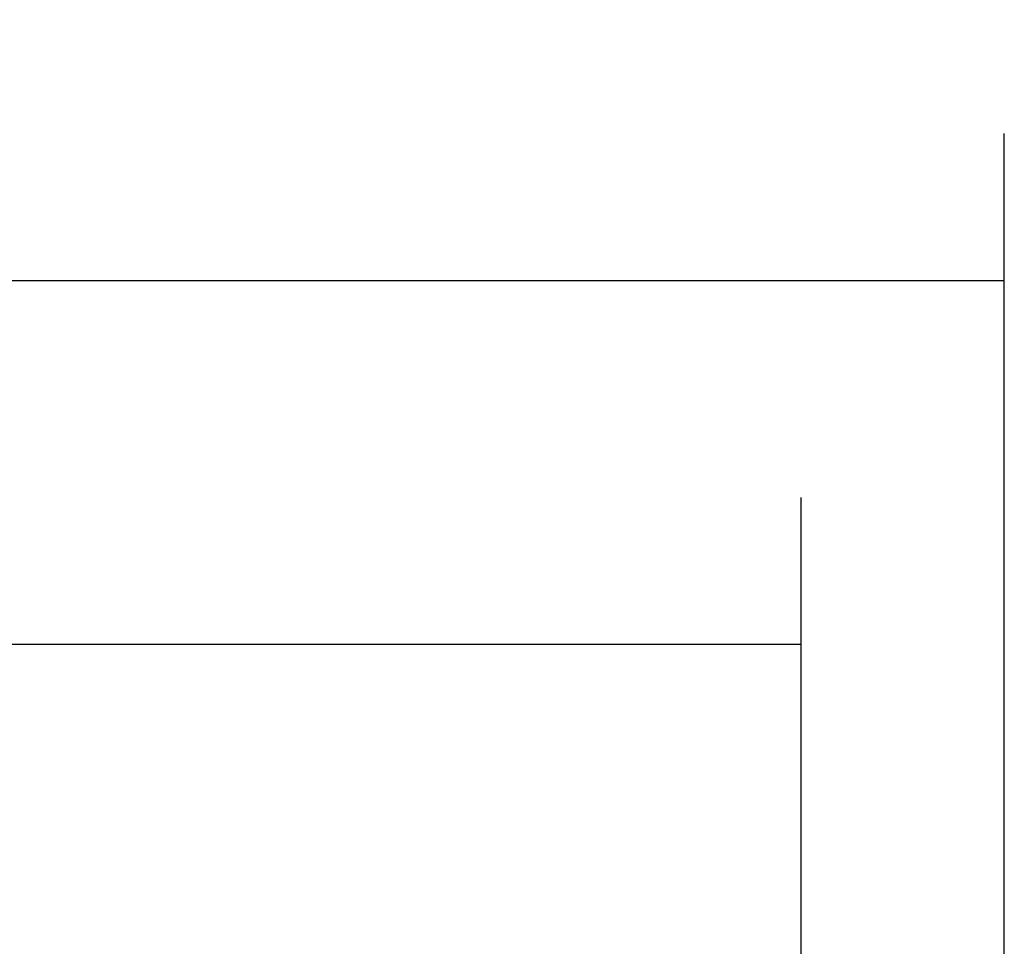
# Model space of a CAD drawing. Header units: millimetres. Extents: x 0 to 210, y 0 to 297.
# Tile 17 of 59: x 127 to 137, y 157 to 167. Entities that reach past the tile are written whole.
import ezdxf
from ezdxf.enums import TextEntityAlignment as Align

# ---------------------------------------------------------------- set-up
doc = ezdxf.new("R2010")
doc.units = ezdxf.units.MM
doc.header["$LTSCALE"] = 19.36
doc.layers.add('Z_DIM_2D', color=7, linetype='CONTINUOUS')
doc.styles.add('TEXTSTYLE_3', font='helveticaneueltw1g-ltcn.otf')
doc.dimstyles.new('DIMSTYLE_3', dxfattribs={"dimtxt": 2.1, "dimasz": 3.5, "dimexe": 1.5, "dimexo": 0, "dimgap": 0.525, "dimtad": 1, "dimdec": 3, "dimlfac": 7, "dimdsep": 46, "dimtxsty": 'TEXTSTYLE_3', "dimcen": 0.09, "dimclrt": 5, "dimadec": 0, "dimazin": 0, "dimtp": 0.8, "dimtm": 0.8, "dimtfac": 1, "dimtdec": 3, "dimtofl": 0, "dimtmove": 0, "dimatfit": 3, "dimfxl": 0, "dimtolj": 1, "dimarcsym": 0})

# ---------------------------------------------------------------- blocks, each defined once
blk = doc.blocks.new('*D5')
at = {"layer": 'Z_DIM_2D', "color": 2, "linetype": 'Continuous'}
for p, q in [((58.835, 149.713), (58.835, 161.688)), ((134.55, 149.713), (134.55, 161.688)), ((58.835, 160.188), (96.693, 160.188)), ((134.55, 160.188), (96.693, 160.188))]:
    blk.add_line(p, q, dxfattribs=at)
at = {"layer": 'Z_DIM_2D', "color": 5, "linetype": 'Continuous', "style": 'TEXTSTYLE_3'}
blk.add_text('530', height=2.1, dxfattribs=at).set_placement((96.693, 160.713), align=Align.CENTER)
blk = doc.blocks.new('_NONE')
blk = doc.blocks.new('*D6')
at = {"layer": 'Z_DIM_2D', "color": 2, "linetype": 'Continuous'}
for p, q in [((56.764, 149.628), (56.764, 165.399)), ((136.621, 149.628), (136.621, 165.399)), ((56.764, 163.899), (96.693, 163.899)), ((136.621, 163.899), (96.693, 163.899))]:
    blk.add_line(p, q, dxfattribs=at)
at = {"layer": 'Z_DIM_2D', "color": 5, "linetype": 'Continuous', "style": 'TEXTSTYLE_3'}
blk.add_text('559', height=2.1, dxfattribs=at).set_placement((96.693, 164.424), align=Align.CENTER)

msp = doc.modelspace()

# ---------------------------------------------------------------- dimensions: what is measured, and where the dimension line sits
at = {"layer": 'Z_DIM_2D', "color": 2, "linetype": 'Continuous'}
dim = msp.add_linear_dim(base=(136.62113, 163.89928), p1=(56.76399, 149.62758), p2=(136.62113, 149.62758), dimstyle='DIMSTYLE_3', override={"dimblk1": 'NONE', "dimblk2": 'NONE', "dimsah": 1}, dxfattribs=at)
dim.commit()
dim.dimension.update_dxf_attribs({"geometry": '*D6', "text_midpoint": (96.69648, 163.89928), "dimtype": 160})
dim = msp.add_linear_dim(base=(58.83542, 160.1883), p1=(134.5497, 149.7133), p2=(58.83542, 149.7133), angle=180, dimstyle='DIMSTYLE_3', override={"dimblk1": 'NONE', "dimblk2": 'NONE', "dimsah": 1}, dxfattribs=at)
dim.commit()
dim.dimension.update_dxf_attribs({"geometry": '*D5', "text_midpoint": (96.69256, 160.1883), "dimtype": 160})

doc.saveas('drawing.dxf')
